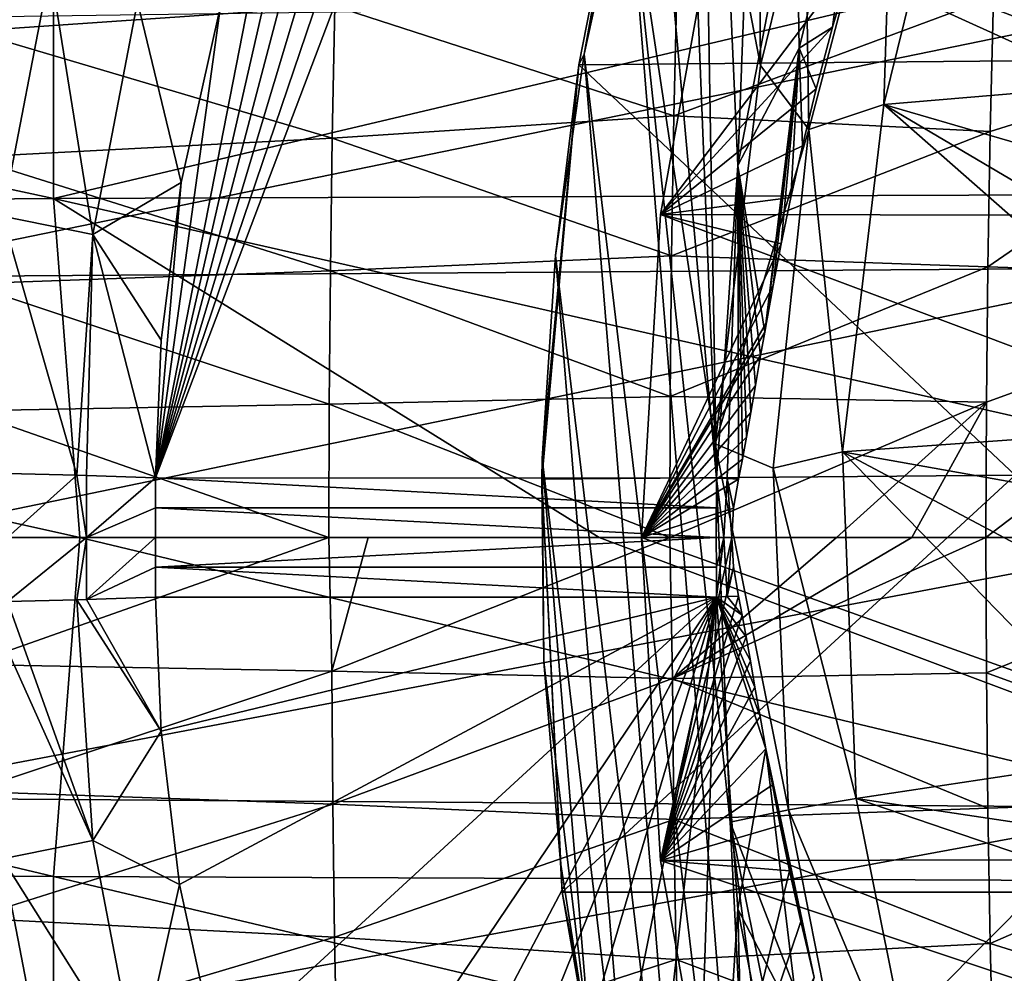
# Model space of a CAD drawing. Header units: metres. Extents: x -35 to 77, y -25 to 25.
# Tile 35 of 256: x -4.22 to -0.76, y -1.53 to 1.82. Entities that reach past the tile are written whole.
import ezdxf

# ---------------------------------------------------------------- set-up
doc = ezdxf.new("R2010")
doc.units = ezdxf.units.M
doc.layers.add('solid_500435', color=7, linetype='CONTINUOUS')

msp = doc.modelspace()

# ---------------------------------------------------------------- linework, layer by layer
at = {"layer": 'solid_500435'}
for points in [[(-1.694014, 1.308831, 7.302399), (-1.847077, 4.739595, 7.328413), (-1.553446, 5.018558, 7.024451)], [(-1.48871, 2.36527, 7.057972), (-1.694014, 1.308831, 7.302399), (-1.553446, 5.018558, 7.024451)], [(-1.768649, 0.209147, 7.417758), (-2.147531, 4.415967, 7.640851), (-1.847077, 4.739595, 7.328413)], [(-1.694014, 1.308831, 7.302399), (-1.768649, 0.209147, 7.417758), (-1.847077, 4.739595, 7.328413)], [(-3.742846, 0.209419, 9.391945), (-2.437417, 4.055665, 7.944079), (-2.147531, 4.415967, 7.640851)], [(-1.768649, 0.209147, 7.417758), (-3.742846, 0.209419, 9.391945), (-2.147531, 4.415967, 7.640851)], [(-3.742846, 0.209419, 9.391945), (-2.702961, 3.67557, 8.223701), (-2.437417, 4.055665, 7.944079)], [(-3.742846, 0.209419, 9.391945), (-2.932819, 3.291056, 8.467797), (-2.702961, 3.67557, 8.223701)], [(-1.614718, 1.660235, 6.564899), (-1.881257, 3.050038, 6.831438), (-1.631554, 3.678343, 6.581735)], [(-1.457005, 2.29934, 6.407186), (-1.614718, 1.660235, 6.564899), (-1.631554, 3.678343, 6.581735)], [(-3.742846, 0.209419, 9.391945), (-3.124953, 2.915774, 8.673829), (-2.932819, 3.291056, 8.467797)], [(-2.113412, 2.373111, 7.947477), (-0.585974, 1.677829, 9.751055), (-0.255199, 3.071684, 9.42028)], [(-1.773487, 0.329236, 6.723668), (-2.083113, 2.388151, 7.033294), (-1.881257, 3.050038, 6.831438)], [(-1.614718, 1.660235, 6.564899), (-1.773487, 0.329236, 6.723668), (-1.881257, 3.050038, 6.831438)], [(-3.742846, 0.209419, 9.391945), (-3.283876, 2.552253, 8.846213), (-3.124953, 2.915774, 8.673829)], [(0.447659, 1.81918, 17.937117), (0.56482, 2.716643, 17.819956), (-0.794728, 1.901844, 16.610983)], [(-1.245247, 2.673821, 6.827632), (-1.478581, 1.721171, 7.097289), (-1.48871, 2.36527, 7.057972)], [(-1.360352, 1.79496, 7.017206), (-1.478581, 1.721171, 7.097289), (-1.245247, 2.673821, 6.827632)], [(-1.29222, 2.028183, 6.949074), (-1.360352, 1.79496, 7.017206), (-1.245247, 2.673821, 6.827632)], [(-3.742846, 0.209419, 9.391945), (-3.514582, 1.868825, 9.102229), (-3.283876, 2.552253, 8.846213)], [(-1.147207, 2.563148, 6.145576), (-1.44434, 1.434872, 6.442708), (-1.457005, 2.29934, 6.407186)], [(-1.147207, 2.563148, 6.145576), (-1.18012, 1.522474, 6.319769), (-1.44434, 1.434872, 6.442708)], [(-1.147207, 2.563148, 6.145576), (-1.035519, 2.108391, 6.175168), (-1.18012, 1.522474, 6.319769)], [(-4.101823, 1.192151, -10.44893), (1.05015, 2.408566, -10.640828), (1.050993, 1.211408, -10.847936)], [(-4.101823, 1.192151, -10.44893), (-4.101542, 2.370153, -10.243403), (1.05015, 2.408566, -10.640828)], [(-9.178205, 2.283305, -9.79373), (-4.101542, 2.370153, -10.243403), (-4.101823, 1.192151, -10.44893)], [(-2.113412, 2.373111, 7.947477), (-2.235022, 1.699468, 7.185203), (-2.253906, 1.662826, 8.08797)], [(-2.113412, 2.373111, 7.947477), (-2.253906, 1.662826, 8.08797), (-0.585974, 1.677829, 9.751055)], [(-1.580331, -3.790331, 6.530511), (-2.235022, 1.699468, 7.185203), (-2.083113, 2.388151, 7.033294)], [(-2.113412, 2.373111, 7.947477), (-2.083113, 2.388151, 7.033294), (-2.235022, 1.699468, 7.185203)], [(-1.720608, -1.000803, 6.670788), (-1.580331, -3.790331, 6.530511), (-2.083113, 2.388151, 7.033294)], [(-1.773487, 0.329236, 6.723668), (-1.720608, -1.000803, 6.670788), (-2.083113, 2.388151, 7.033294)], [(-1.478581, 1.721171, 7.097289), (-1.694014, 1.308831, 7.302399), (-1.48871, 2.36527, 7.057972)], [(-1.44434, 1.434872, 6.442708), (-1.614718, 1.660235, 6.564899), (-1.457005, 2.29934, 6.407186)], [(-9.17805, 1.148401, -9.991255), (-9.178205, 2.283305, -9.79373), (-4.101823, 1.192151, -10.44893)], [(-3.11233, 1.869307, 14.419889), (-4.383406, 2.220549, 13.377066), (-4.392689, 1.780646, 13.482333)], [(-1.769442, 2.231214, 7.426296), (-1.965914, 1.136058, 7.622768), (-1.29222, 2.028183, 6.949074)], [(1.126963, 1.131588, 10.717075), (-1.965914, 1.136058, 7.622768), (-1.769442, 2.231214, 7.426296)], [(1.126963, 1.131588, 10.717075), (-1.769442, 2.231214, 7.426296), (1.324062, 2.232309, 10.519977)], [(-4.447593, 2.102634, 9.517247), (-4.113468, 2.001279, 9.464608), (-4.280767, 1.129999, 9.664173)], [(-1.18012, 1.522474, 6.319769), (-1.035519, 2.108391, 6.175168), (-0.123334, 1.61203, 5.997134)], [(-1.035519, 2.108391, 6.175168), (0.20068, 1.893316, 5.83983), (-0.123334, 1.61203, 5.997134)], [(-1.965914, 1.136058, 7.622768), (-1.360352, 1.79496, 7.017206), (-1.29222, 2.028183, 6.949074)], [(-4.280767, 1.129999, 9.664173), (-4.113468, 2.001279, 9.464608), (-3.963784, 1.065598, 9.522548)], [(-4.113468, 2.001279, 9.464608), (-3.806553, 1.884285, 9.334999), (-3.963784, 1.065598, 9.522548)], [(-1.919117, 1.483468, 15.54583), (-1.907799, 1.972742, 15.452391), (-3.11233, 1.869307, 14.419889)], [(-1.919117, 1.483468, 15.54583), (-0.794728, 1.901844, 16.610983), (-1.907799, 1.972742, 15.452391)], [(-4.88391, 1.823077, -7.312884), (-4.88274, 0.915479, -7.483496), (-0.141243, 1.888648, -7.687071)], [(-4.88274, 0.915479, -7.483496), (-0.139141, 0.948923, -7.864017), (-0.141243, 1.888648, -7.687071)], [(-3.963784, 1.065598, 9.522548), (-3.806553, 1.884285, 9.334999), (-3.652935, 1.249144, 9.263531)], [(-3.806553, 1.884285, 9.334999), (-3.514582, 1.868825, 9.102229), (-3.652935, 1.249144, 9.263531)], [(-1.919117, 1.483468, 15.54583), (-0.806391, 1.427467, 16.693401), (-0.794728, 1.901844, 16.610983)], [(0.447659, 1.81918, 17.937117), (-0.794728, 1.901844, 16.610983), (-0.806391, 1.427467, 16.693401)], [(-3.12128, 1.404967, 14.507675), (-3.11233, 1.869307, 14.419889), (-4.392689, 1.780646, 13.482333)], [(-3.742846, 0.209419, 9.391945), (-3.652935, 1.249144, 9.263531), (-3.514582, 1.868825, 9.102229)], [(-1.919117, 1.483468, 15.54583), (-3.11233, 1.869307, 14.419889), (-3.12128, 1.404967, 14.507675)], [(0.447659, 1.81918, 17.937117), (-0.806391, 1.427467, 16.693401), (-0.814516, 0.952175, 16.752283)], [(0.377111, 0.912021, 18.007666), (0.447659, 1.81918, 17.937117), (-0.814516, 0.952175, 16.752283)], [(-3.12128, 1.404967, 14.507675), (-4.392689, 1.780646, 13.482333), (-4.399679, 1.337575, 13.564584)], [(-1.965914, 1.136058, 7.622768), (-1.417984, 1.577852, 7.074838), (-1.360352, 1.79496, 7.017206)], [(-1.360352, 1.79496, 7.017206), (-1.417984, 1.577852, 7.074838), (-1.478581, 1.721171, 7.097289)], [(-1.838683, -3.168733, 6.788864), (-2.334925, 0.992428, 7.285106), (-2.235022, 1.699468, 7.185203)], [(-2.253906, 1.662826, 8.08797), (-2.235022, 1.699468, 7.185203), (-2.334925, 0.992428, 7.285106)], [(-1.580331, -3.790331, 6.530511), (-1.838683, -3.168733, 6.788864), (-2.235022, 1.699468, 7.185203)], [(-1.478581, 1.721171, 7.097289), (-1.599442, 0.722475, 7.256296), (-1.694014, 1.308831, 7.302399)], [(-1.593378, 0.756216, 7.250232), (-1.599442, 0.722475, 7.256296), (-1.478581, 1.721171, 7.097289)], [(-1.569303, 0.886495, 7.226157), (-1.593378, 0.756216, 7.250232), (-1.478581, 1.721171, 7.097289)], [(-1.540932, 1.032431, 7.197786), (-1.569303, 0.886495, 7.226157), (-1.478581, 1.721171, 7.097289)], [(-1.507056, 1.195923, 7.16391), (-1.540932, 1.032431, 7.197786), (-1.478581, 1.721171, 7.097289)], [(-1.466463, 1.377898, 7.123317), (-1.507056, 1.195923, 7.16391), (-1.478581, 1.721171, 7.097289)], [(-1.417984, 1.577852, 7.074838), (-1.466463, 1.377898, 7.123317), (-1.478581, 1.721171, 7.097289)], [(-2.253906, 1.662826, 8.08797), (-2.381849, 0.277502, 7.332029), (-2.383899, 0.205381, 8.21797)], [(-2.253906, 1.662826, 8.08797), (-2.383899, 0.205381, 8.21797), (-0.718111, 0.219495, 9.883192)], [(-2.253906, 1.662826, 8.08797), (-2.334925, 0.992428, 7.285106), (-2.381849, 0.277502, 7.332029)], [(-2.253906, 1.662826, 8.08797), (-0.718111, 0.219495, 9.883192), (-0.585974, 1.677829, 9.751055)], [(-1.44434, 1.434872, 6.442708), (-1.773487, 0.329236, 6.723668), (-1.614718, 1.660235, 6.564899)], [(-1.18012, 1.522474, 6.319769), (-0.123334, 1.61203, 5.997134), (0.012303, 1.175417, 6.028636)], [(-1.965914, 1.136058, 7.622768), (-1.466463, 1.377898, 7.123317), (-1.417984, 1.577852, 7.074838)], [(-1.44434, 1.434872, 6.442708), (-1.18012, 1.522474, 6.319769), (-1.325729, 0.301995, 6.465378)], [(-1.325729, 0.301995, 6.465378), (-1.18012, 1.522474, 6.319769), (0.096108, 0.401959, 6.078818)], [(-1.18012, 1.522474, 6.319769), (0.129919, 0.75093, 6.045007), (0.096108, 0.401959, 6.078818)], [(-1.18012, 1.522474, 6.319769), (0.012303, 1.175417, 6.028636), (0.129919, 0.75093, 6.045007)], [(-1.927112, 0.990812, 15.612907), (-1.919117, 1.483468, 15.54583), (-3.12128, 1.404967, 14.507675)], [(-1.927112, 0.990812, 15.612907), (-0.806391, 1.427467, 16.693401), (-1.919117, 1.483468, 15.54583)], [(-1.927112, 0.990812, 15.612907), (-0.814516, 0.952175, 16.752283), (-0.806391, 1.427467, 16.693401)], [(-1.44434, 1.434872, 6.442708), (-1.569105, 0.243885, 6.567473), (-1.773487, 0.329236, 6.723668)], [(-1.44434, 1.434872, 6.442708), (-1.325729, 0.301995, 6.465378), (-1.569105, 0.243885, 6.567473)], [(-3.127542, 0.937893, 14.570681), (-3.12128, 1.404967, 14.507675), (-4.399679, 1.337575, 13.564584)], [(-1.927112, 0.990812, 15.612907), (-3.12128, 1.404967, 14.507675), (-3.127542, 0.937893, 14.570681)], [(-1.965914, 1.136058, 7.622768), (-1.507056, 1.195923, 7.16391), (-1.466463, 1.377898, 7.123317)], [(-3.127542, 0.937893, 14.570681), (-4.399679, 1.337575, 13.564584), (-4.404504, 0.892402, 13.623597)], [(-1.730973, 0.207572, 7.382046), (-1.768649, 0.209147, 7.417758), (-1.694014, 1.308831, 7.302399)], [(-1.730973, 0.207572, 7.382046), (-1.694014, 1.308831, 7.302399), (-1.691518, 0.205803, 7.348372)], [(-1.678027, 0.275403, 7.334881), (-1.691518, 0.205803, 7.348372), (-1.694014, 1.308831, 7.302399)], [(-1.663903, 0.353158, 7.320757), (-1.678027, 0.275403, 7.334881), (-1.694014, 1.308831, 7.302399)], [(-1.648794, 0.439477, 7.305648), (-1.663903, 0.353158, 7.320757), (-1.694014, 1.308831, 7.302399)], [(-1.632352, 0.534703, 7.289206), (-1.648794, 0.439477, 7.305648), (-1.694014, 1.308831, 7.302399)], [(-1.614103, 0.639672, 7.270958), (-1.632352, 0.534703, 7.289206), (-1.694014, 1.308831, 7.302399)], [(-1.599442, 0.722475, 7.256296), (-1.614103, 0.639672, 7.270958), (-1.694014, 1.308831, 7.302399)], [(-3.963784, 1.065598, 9.522548), (-3.652935, 1.249144, 9.263531), (-3.722308, 0.694659, 9.353436)], [(-3.742846, 0.209419, 9.391945), (-3.722308, 0.694659, 9.353436), (-3.652935, 1.249144, 9.263531)], [(-9.17805, 1.148401, -9.991255), (-4.101823, 1.192151, -10.44893), (-4.008739, 0, -10.525975)], [(-4.101823, 1.192151, -10.44893), (1.050993, 1.211408, -10.847936), (1.160979, 0, -10.925373)], [(-4.101823, 1.192151, -10.44893), (1.160979, 0, -10.925373), (-2.181272, 0, -10.675035)], [(-4.101823, 1.192151, -10.44893), (-2.181272, 0, -10.675035), (-4.008739, 0, -10.525975)], [(-1.965914, 1.136058, 7.622768), (-1.540932, 1.032431, 7.197786), (-1.507056, 1.195923, 7.16391)], [(-9.17805, 1.148401, -9.991255), (-4.008739, 0, -10.525975), (-9.119394, 0, -10.06352)], [(-4.280767, 1.129999, 9.664173), (-3.963784, 1.065598, 9.522548), (-4.019821, 0.219091, 9.609933)], [(-4.263851, 0.224728, 9.730286), (-4.280767, 1.129999, 9.664173), (-4.019821, 0.219091, 9.609933)], [(-1.965914, 1.136058, 7.622768), (-2.032932, 0, 7.689786), (-1.540932, 1.032431, 7.197786)], [(-1.965914, 1.136058, 7.622768), (1.06066, 0, 10.783379), (-2.032932, 0, 7.689786)], [(1.126963, 1.131588, 10.717075), (1.06066, 0, 10.783379), (-1.965914, 1.136058, 7.622768)], [(-3.985618, 0.218112, 9.588371), (-4.019821, 0.219091, 9.609933), (-3.963784, 1.065598, 9.522548)], [(-3.985618, 0.218112, 9.588371), (-3.963784, 1.065598, 9.522548), (-3.742846, 0.209419, 9.391945)], [(-3.963784, 1.065598, 9.522548), (-3.722308, 0.694659, 9.353436), (-3.742846, 0.209419, 9.391945)], [(-2.032932, 0, 7.689786), (-1.569303, 0.886495, 7.226157), (-1.540932, 1.032431, 7.197786)], [(-1.931873, 0.495938, 15.65333), (-1.927112, 0.990812, 15.612907), (-3.127542, 0.937893, 14.570681)], [(-2.048816, -2.515105, 6.998997), (-2.381849, 0.277502, 7.332029), (-2.334925, 0.992428, 7.285106)], [(-1.838683, -3.168733, 6.788864), (-2.048816, -2.515105, 6.998997), (-2.334925, 0.992428, 7.285106)], [(-1.931873, 0.495938, 15.65333), (-0.814516, 0.952175, 16.752283), (-1.927112, 0.990812, 15.612907)], [(-4.88274, 0.915479, -7.483496), (-4.719772, 0, -7.554943), (-0.139141, 0.948923, -7.864017)], [(-4.719772, 0, -7.554943), (-0.05661, 0, -7.929568), (-0.139141, 0.948923, -7.864017)], [(-3.13123, 0.469199, 14.608645), (-3.127542, 0.937893, 14.570681), (-4.404504, 0.892402, 13.623597)], [(-1.931873, 0.495938, 15.65333), (-3.127542, 0.937893, 14.570681), (-3.13123, 0.469199, 14.608645)], [(-1.931873, 0.495938, 15.65333), (-0.819375, 0.476081, 16.787558), (-0.814516, 0.952175, 16.752283)], [(0.377111, 0.912021, 18.007666), (-0.814516, 0.952175, 16.752283), (-0.819375, 0.476081, 16.787558)], [(0.377111, 0.912021, 18.007666), (-0.821008, 0, 16.799274), (0.353553, 0, 18.031223)], [(0.377111, 0.912021, 18.007666), (-0.819375, 0.476081, 16.787558), (-0.821008, 0, 16.799274)], [(-3.13123, 0.469199, 14.608645), (-4.404504, 0.892402, 13.623597), (-4.407293, 0.446193, 13.659153)], [(-2.032932, 0, 7.689786), (-1.593378, 0.756216, 7.250232), (-1.569303, 0.886495, 7.226157)], [(-2.032932, 0, 7.689786), (-1.599442, 0.722475, 7.256296), (-1.593378, 0.756216, 7.250232)], [(-2.032932, 0, 7.689786), (-1.614103, 0.639672, 7.270958), (-1.599442, 0.722475, 7.256296)], [(-2.032932, 0, 7.689786), (-1.632352, 0.534703, 7.289206), (-1.614103, 0.639672, 7.270958)], [(-2.032932, 0, 7.689786), (-1.648794, 0.439477, 7.305648), (-1.632352, 0.534703, 7.289206)], [(-1.931873, 0.495938, 15.65333), (-3.13123, 0.469199, 14.608645), (-1.933494, -0.000007, 15.6668)], [(-1.931873, 0.495938, 15.65333), (-1.933494, -0.000007, 15.6668), (-0.819375, 0.476081, 16.787558)], [(-3.13123, 0.469199, 14.608645), (-4.407293, 0.446193, 13.659153), (-3.132452, -0.000004, 14.621312)], [(-3.13123, 0.469199, 14.608645), (-3.132452, -0.000004, 14.621312), (-1.933494, -0.000007, 15.6668)], [(-1.347396, -0.000002, 16.241529), (-0.819375, 0.476081, 16.787558), (-1.933494, -0.000007, 15.6668)], [(-1.081588, -0.000006, 16.517935), (-0.819375, 0.476081, 16.787558), (-1.347396, -0.000002, 16.241529)], [(-1.081588, -0.000006, 16.517935), (-0.821008, 0, 16.799274), (-0.819375, 0.476081, 16.787558)], [(-4.407293, 0.446193, 13.659153), (-4.408175, 0.000006, 13.67103), (-3.132452, -0.000004, 14.621312)], [(-2.032932, 0, 7.689786), (-1.663903, 0.353158, 7.320757), (-1.648794, 0.439477, 7.305648)], [(-1.325729, 0.301995, 6.465378), (0.096108, 0.401959, 6.078818), (0.082847, 0.050227, 6.092079)], [(-2.032932, 0, 7.689786), (-1.678027, 0.275403, 7.334881), (-1.663903, 0.353158, 7.320757)], [(-1.516049, -0.957761, 6.514418), (-1.720608, -1.000803, 6.670788), (-1.773487, 0.329236, 6.723668)], [(-1.569105, 0.243885, 6.567473), (-1.516049, -0.957761, 6.514418), (-1.773487, 0.329236, 6.723668)], [(-2.383899, 0.205381, 8.21797), (-2.381849, 0.277502, 7.332029), (-2.376154, -0.436523, 7.326334)], [(-2.20903, -1.837926, 7.159211), (-2.376154, -0.436523, 7.326334), (-2.381849, 0.277502, 7.332029)], [(-2.048816, -2.515105, 6.998997), (-2.20903, -1.837926, 7.159211), (-2.381849, 0.277502, 7.332029)], [(-1.569105, 0.243885, 6.567473), (-1.325729, 0.301995, 6.465378), (-1.277243, -0.917652, 6.416893)], [(-1.325729, 0.301995, 6.465378), (0.082847, 0.050227, 6.092079), (-0.090885, -0.354305, 6.131415)], [(-1.325729, 0.301995, 6.465378), (-0.090885, -0.354305, 6.131415), (-0.283229, -0.768121, 6.157029)], [(-1.277243, -0.917652, 6.416893), (-1.325729, 0.301995, 6.465378), (-0.283229, -0.768121, 6.157029)], [(-2.032932, 0, 7.689786), (-1.691518, 0.205803, 7.348372), (-1.678027, 0.275403, 7.334881)], [(-1.569105, 0.243885, 6.567473), (-1.277243, -0.917652, 6.416893), (-1.516049, -0.957761, 6.514418)], [(-4.263947, 0.000085, 9.734702), (-4.263851, 0.224728, 9.730286), (-4.019821, 0.219091, 9.609933)], [(-3.985594, 0.000049, 9.592515), (-4.263947, 0.000085, 9.734702), (-4.019821, 0.219091, 9.609933)], [(-3.985594, 0.000049, 9.592515), (-4.019821, 0.219091, 9.609933), (-3.985618, 0.218112, 9.588371)], [(-3.985594, 0.000049, 9.592515), (-3.985618, 0.218112, 9.588371), (-3.742846, 0.209419, 9.391945)], [(-3.985594, 0.000049, 9.592515), (-3.742846, 0.209419, 9.391945), (-3.74278, 0.104084, 9.394799)], [(-1.769436, 0.104717, 7.421443), (-3.742846, 0.209419, 9.391945), (-1.768649, 0.209147, 7.417758)], [(-1.769436, 0.104717, 7.421443), (-3.74278, 0.104084, 9.394799), (-3.742846, 0.209419, 9.391945)], [(-2.383899, 0.205381, 8.21797), (-2.312041, -1.247273, 8.146105), (-0.718111, 0.219495, 9.883192)], [(-2.312041, -1.247273, 8.146105), (-0.646532, -1.247273, 9.811614), (-0.718111, 0.219495, 9.883192)], [(-1.769436, 0.104717, 7.421443), (-1.768649, 0.209147, 7.417758), (-1.769706, 0, 7.422682)], [(-1.743038, 0, 7.396984), (-1.769706, 0, 7.422682), (-1.768649, 0.209147, 7.417758)], [(-1.730973, 0.207572, 7.382046), (-1.743038, 0, 7.396984), (-1.768649, 0.209147, 7.417758)], [(-2.383899, 0.205381, 8.21797), (-2.376154, -0.436523, 7.326334), (-2.318195, -1.143333, 7.268376)], [(-2.383899, 0.205381, 8.21797), (-2.318195, -1.143333, 7.268376), (-2.312041, -1.247273, 8.146105)], [(-2.032932, 0, 7.689786), (-1.708632, 0.10373, 7.365486), (-1.691518, 0.205803, 7.348372)], [(-1.730973, 0.207572, 7.382046), (-1.715436, 0.000001, 7.37229), (-1.743038, 0, 7.396984)], [(-1.730973, 0.207572, 7.382046), (-1.708632, 0.10373, 7.365486), (-1.715436, 0.000001, 7.37229)], [(-1.730973, 0.207572, 7.382046), (-1.691518, 0.205803, 7.348372), (-1.708632, 0.10373, 7.365486)], [(-3.985594, 0.000049, 9.592515), (-3.74278, 0.104084, 9.394799), (-3.742752, 0.000006, 9.395728)], [(-1.769436, 0.104717, 7.421443), (-1.769706, 0, 7.422682), (-3.74278, 0.104084, 9.394799)], [(-1.769706, 0, 7.422682), (-3.742752, 0.000006, 9.395728), (-3.74278, 0.104084, 9.394799)], [(-2.032932, 0, 7.689786), (-1.715436, 0.000001, 7.37229), (-1.708632, 0.10373, 7.365486)], [(-4.88274, -0.915479, -7.483496), (-0.05661, 0, -7.929568), (-4.719772, 0, -7.554943)], [(-4.88274, -0.915479, -7.483496), (-0.139141, -0.948923, -7.864017), (-0.05661, 0, -7.929568)], [(-3.132452, -0.000004, 14.621312), (-4.408175, 0.000006, 13.67103), (-4.398119, -0.446673, 13.665431)], [(-4.263851, -0.224727, 9.730286), (-4.263947, 0.000085, 9.734702), (-3.985594, 0.000049, 9.592515)], [(-4.019821, -0.219091, 9.609933), (-4.263851, -0.224727, 9.730286), (-3.985594, 0.000049, 9.592515)], [(-3.985618, -0.218112, 9.588371), (-4.019821, -0.219091, 9.609933), (-3.985594, 0.000049, 9.592515)], [(-4.008739, 0, -10.525975), (-2.181272, 0, -10.675035), (1.050993, -1.211408, -10.847936)], [(-3.985618, -0.218112, 9.588371), (-3.985594, 0.000049, 9.592515), (-3.742752, 0.000006, 9.395728)], [(-3.985618, -0.218112, 9.588371), (-3.742752, 0.000006, 9.395728), (-3.74278, -0.104082, 9.394799)], [(-1.769706, 0, 7.422682), (-3.74278, -0.104082, 9.394799), (-3.742752, 0.000006, 9.395728)], [(-2.181272, 0, -10.675035), (1.160979, 0, -10.925373), (1.050993, -1.211408, -10.847936)], [(-1.965914, -1.136058, 7.622768), (-1.715436, 0.000001, 7.37229), (-2.032932, 0, 7.689786)], [(-2.032932, 0, 7.689786), (1.06066, 0, 10.783379), (1.126963, -1.131588, 10.717075)], [(-1.965914, -1.136058, 7.622768), (-2.032932, 0, 7.689786), (1.126963, -1.131588, 10.717075)], [(-1.965914, -1.136058, 7.622768), (-1.708651, -0.103573, 7.365506), (-1.715436, 0.000001, 7.37229)], [(-1.730967, -0.207572, 7.382052), (-1.743038, 0, 7.396984), (-1.715436, 0.000001, 7.37229)], [(-1.708651, -0.103573, 7.365506), (-1.730967, -0.207572, 7.382052), (-1.715436, 0.000001, 7.37229)], [(-0.821008, 0, 16.799274), (-0.819375, -0.476081, 16.787558), (0.353553, 0, 18.031223)], [(-0.819375, -0.476081, 16.787558), (0.377111, -0.912021, 18.007666), (0.353553, 0, 18.031223)], [(-9.17805, -1.148401, -9.991255), (-9.119394, 0, -10.06352), (-4.101823, -1.192151, -10.44893)], [(-9.119394, 0, -10.06352), (-4.008739, 0, -10.525975), (-4.101823, -1.192151, -10.44893)], [(-3.122567, -0.469361, 14.615627), (-3.132452, -0.000004, 14.621312), (-4.398119, -0.446673, 13.665431)], [(-4.101823, -1.192151, -10.44893), (-4.008739, 0, -10.525975), (1.050993, -1.211408, -10.847936)], [(-1.769706, 0, 7.422682), (-1.769436, -0.104726, 7.421442), (-3.74278, -0.104082, 9.394799)], [(-1.933494, -0.000007, 15.6668), (-3.132452, -0.000004, 14.621312), (-2.994298, -0.000005, 14.733709)], [(-2.994298, -0.000005, 14.733709), (-3.132452, -0.000004, 14.621312), (-3.122567, -0.469361, 14.615627)], [(-1.933494, -0.000007, 15.6668), (-2.994298, -0.000005, 14.733709), (-3.122567, -0.469361, 14.615627)], [(-1.923774, -0.496143, 15.660956), (-1.933494, -0.000007, 15.6668), (-3.122567, -0.469361, 14.615627)], [(-1.347396, -0.000002, 16.241529), (-1.933494, -0.000007, 15.6668), (-1.923774, -0.496143, 15.660956)], [(-1.923774, -0.496143, 15.660956), (-0.819375, -0.476081, 16.787558), (-0.821008, 0, 16.799274)], [(-1.081588, -0.000006, 16.517935), (-1.923774, -0.496143, 15.660956), (-0.821008, 0, 16.799274)], [(-1.081588, -0.000006, 16.517935), (-1.347396, -0.000002, 16.241529), (-1.923774, -0.496143, 15.660956)], [(-1.743038, 0, 7.396984), (-1.769436, -0.104726, 7.421442), (-1.769706, 0, 7.422682)], [(-1.743038, 0, 7.396984), (-1.768643, -0.209198, 7.41775), (-1.769436, -0.104726, 7.421442)], [(-1.730967, -0.207572, 7.382052), (-1.768643, -0.209198, 7.41775), (-1.743038, 0, 7.396984)], [(-1.965914, -1.136058, 7.622768), (-1.691517, -0.205803, 7.348371), (-1.708651, -0.103573, 7.365506)], [(-1.708651, -0.103573, 7.365506), (-1.691517, -0.205803, 7.348371), (-1.730967, -0.207572, 7.382052)], [(-3.985618, -0.218112, 9.588371), (-3.74278, -0.104082, 9.394799), (-3.742846, -0.209416, 9.391945)], [(-3.74278, -0.104082, 9.394799), (-1.768643, -0.209198, 7.41775), (-3.742846, -0.209416, 9.391945)], [(-1.769436, -0.104726, 7.421442), (-1.768643, -0.209198, 7.41775), (-3.74278, -0.104082, 9.394799)], [(-1.965914, -1.136058, 7.622768), (-1.678373, -0.273528, 7.335227), (-1.691517, -0.205803, 7.348371)], [(-1.678373, -0.273528, 7.335227), (-1.768643, -0.209198, 7.41775), (-1.730967, -0.207572, 7.382052)], [(-1.678373, -0.273528, 7.335227), (-1.730967, -0.207572, 7.382052), (-1.691517, -0.205803, 7.348371)], [(-3.963786, -1.065583, 9.522551), (-4.340564, -0.22607, 9.757444), (-4.263851, -0.224727, 9.730286)], [(-4.28077, -1.12999, 9.664175), (-4.340564, -0.22607, 9.757444), (-3.963786, -1.065583, 9.522551)], [(-3.963786, -1.065583, 9.522551), (-4.263851, -0.224727, 9.730286), (-4.019821, -0.219091, 9.609933)], [(-3.985618, -0.218112, 9.588371), (-3.723396, -0.681072, 9.355028), (-4.019821, -0.219091, 9.609933)], [(-3.963786, -1.065583, 9.522551), (-4.019821, -0.219091, 9.609933), (-3.723396, -0.681072, 9.355028)], [(-3.985618, -0.218112, 9.588371), (-3.742846, -0.209416, 9.391945), (-3.723396, -0.681072, 9.355028)], [(-3.723396, -0.681072, 9.355028), (-3.742846, -0.209416, 9.391945), (-1.768643, -0.209198, 7.41775)], [(-3.657759, -1.220413, 9.269419), (-3.723396, -0.681072, 9.355028), (-1.768643, -0.209198, 7.41775)], [(-3.526609, -1.824704, 9.11589), (-3.657759, -1.220413, 9.269419), (-1.768643, -0.209198, 7.41775)], [(-3.30804, -2.490993, 8.872646), (-3.526609, -1.824704, 9.11589), (-1.768643, -0.209198, 7.41775)], [(-3.158542, -2.843615, 8.71009), (-3.30804, -2.490993, 8.872646), (-1.768643, -0.209198, 7.41775)], [(-2.979043, -3.206038, 8.51717), (-3.158542, -2.843615, 8.71009), (-1.768643, -0.209198, 7.41775)], [(-2.766849, -3.575049, 8.29131), (-2.979043, -3.206038, 8.51717), (-1.768643, -0.209198, 7.41775)], [(-2.514502, -3.95102, 8.02504), (-2.766849, -3.575049, 8.29131), (-1.768643, -0.209198, 7.41775)], [(-2.227331, -4.32167, 7.724144), (-2.514502, -3.95102, 8.02504), (-1.768643, -0.209198, 7.41775)], [(-1.913185, -4.671844, 7.397029), (-2.227331, -4.32167, 7.724144), (-1.768643, -0.209198, 7.41775)], [(-1.694274, -1.307216, 7.302719), (-1.913185, -4.671844, 7.397029), (-1.768643, -0.209198, 7.41775)], [(-1.59575, -0.743012, 7.252604), (-1.694274, -1.307216, 7.302719), (-1.768643, -0.209198, 7.41775)], [(-1.615919, -0.629255, 7.272774), (-1.59575, -0.743012, 7.252604), (-1.768643, -0.209198, 7.41775)], [(-1.633728, -0.526678, 7.290582), (-1.615919, -0.629255, 7.272774), (-1.768643, -0.209198, 7.41775)], [(-1.649808, -0.433586, 7.306663), (-1.633728, -0.526678, 7.290582), (-1.768643, -0.209198, 7.41775)], [(-1.66458, -0.349315, 7.321434), (-1.649808, -0.433586, 7.306663), (-1.768643, -0.209198, 7.41775)], [(-1.678373, -0.273528, 7.335227), (-1.66458, -0.349315, 7.321434), (-1.768643, -0.209198, 7.41775)], [(-1.965914, -1.136058, 7.622768), (-1.66458, -0.349315, 7.321434), (-1.678373, -0.273528, 7.335227)], [(-1.965914, -1.136058, 7.622768), (-1.649808, -0.433586, 7.306663), (-1.66458, -0.349315, 7.321434)], [(-3.122567, -0.469361, 14.615627), (-4.398119, -0.446673, 13.665431), (-4.39532, -0.893363, 13.629806)], [(-2.20903, -1.837926, 7.159211), (-2.318195, -1.143333, 7.268376), (-2.376154, -0.436523, 7.326334)], [(-1.965914, -1.136058, 7.622768), (-1.633728, -0.526678, 7.290582), (-1.649808, -0.433586, 7.306663)], [(-3.118874, -0.938219, 14.577647), (-3.122567, -0.469361, 14.615627), (-4.39532, -0.893363, 13.629806)], [(-1.923774, -0.496143, 15.660956), (-3.122567, -0.469361, 14.615627), (-3.118874, -0.938219, 14.577647)], [(-1.923774, -0.496143, 15.660956), (-0.814516, -0.952175, 16.752283), (-0.819375, -0.476081, 16.787558)], [(-0.819375, -0.476081, 16.787558), (-0.814516, -0.952175, 16.752283), (0.377111, -0.912021, 18.007666)], [(-1.919004, -0.99122, 15.620516), (-1.923774, -0.496143, 15.660956), (-3.118874, -0.938219, 14.577647)], [(-1.919004, -0.99122, 15.620516), (-0.814516, -0.952175, 16.752283), (-1.923774, -0.496143, 15.660956)], [(-1.965914, -1.136058, 7.622768), (-1.615919, -0.629255, 7.272774), (-1.633728, -0.526678, 7.290582)], [(-1.965914, -1.136058, 7.622768), (-1.59575, -0.743012, 7.252604), (-1.615919, -0.629255, 7.272774)], [(-3.963786, -1.065583, 9.522551), (-3.723396, -0.681072, 9.355028), (-3.657759, -1.220413, 9.269419)], [(-1.965914, -1.136058, 7.622768), (-1.572381, -0.870125, 7.229235), (-1.59575, -0.743012, 7.252604)], [(-1.59575, -0.743012, 7.252604), (-1.478656, -1.720614, 7.097394), (-1.694274, -1.307216, 7.302719)], [(-1.425795, -1.546751, 7.082649), (-1.478656, -1.720614, 7.097394), (-1.59575, -0.743012, 7.252604)], [(-1.472809, -1.350406, 7.129663), (-1.425795, -1.546751, 7.082649), (-1.59575, -0.743012, 7.252604)], [(-1.512103, -1.172243, 7.168957), (-1.472809, -1.350406, 7.129663), (-1.59575, -0.743012, 7.252604)], [(-1.544893, -1.012538, 7.201747), (-1.512103, -1.172243, 7.168957), (-1.59575, -0.743012, 7.252604)], [(-1.572381, -0.870125, 7.229235), (-1.544893, -1.012538, 7.201747), (-1.59575, -0.743012, 7.252604)], [(-1.277243, -0.917652, 6.416893), (-0.283229, -0.768121, 6.157029), (-0.000372, -1.109207, 6.041219)], [(-3.118874, -0.938219, 14.577647), (-4.39532, -0.893363, 13.629806), (-4.390479, -1.339009, 13.570676)], [(-1.965914, -1.136058, 7.622768), (-1.544893, -1.012538, 7.201747), (-1.572381, -0.870125, 7.229235)], [(-4.88274, -0.915479, -7.483496), (-4.88391, -1.823077, -7.312884), (-0.139141, -0.948923, -7.864017)], [(-1.516049, -0.957761, 6.514418), (-1.277243, -0.917652, 6.416893), (-1.040313, -2.091917, 6.179963)], [(-1.277243, -0.917652, 6.416893), (-0.000372, -1.109207, 6.041219), (0.260711, -1.441242, 5.914215)], [(-1.040313, -2.091917, 6.179963), (-1.277243, -0.917652, 6.416893), (0.260711, -1.441242, 5.914215)], [(-0.814516, -0.952175, 16.752283), (-0.806391, -1.427467, 16.693401), (0.377111, -0.912021, 18.007666)], [(-0.806391, -1.427467, 16.693401), (0.447659, -1.81918, 17.937117), (0.377111, -0.912021, 18.007666)], [(-4.88391, -1.823077, -7.312884), (-0.141243, -1.888648, -7.687071), (-0.139141, -0.948923, -7.864017)], [(-3.1126, -1.405453, 14.514616), (-3.118874, -0.938219, 14.577647), (-4.390479, -1.339009, 13.570676)], [(-1.919004, -0.99122, 15.620516), (-3.118874, -0.938219, 14.577647), (-3.1126, -1.405453, 14.514616)], [(-1.919004, -0.99122, 15.620516), (-0.806391, -1.427467, 16.693401), (-0.814516, -0.952175, 16.752283)], [(-1.516049, -0.957761, 6.514418), (-1.287493, -2.117548, 6.285861), (-1.720608, -1.000803, 6.670788)], [(-1.516049, -0.957761, 6.514418), (-1.040313, -2.091917, 6.179963), (-1.287493, -2.117548, 6.285861)], [(-1.910997, -1.484074, 15.553408), (-1.919004, -0.99122, 15.620516), (-3.1126, -1.405453, 14.514616)], [(-1.910997, -1.484074, 15.553408), (-0.806391, -1.427467, 16.693401), (-1.919004, -0.99122, 15.620516)], [(-1.720608, -1.000803, 6.670788), (-1.277108, -4.370461, 6.227289), (-1.580331, -3.790331, 6.530511)], [(-1.462226, -2.281398, 6.412406), (-1.277108, -4.370461, 6.227289), (-1.720608, -1.000803, 6.670788)], [(-1.287493, -2.117548, 6.285861), (-1.462226, -2.281398, 6.412406), (-1.720608, -1.000803, 6.670788)], [(-1.965914, -1.136058, 7.622768), (-1.512103, -1.172243, 7.168957), (-1.544893, -1.012538, 7.201747)], [(-4.28077, -1.12999, 9.664175), (-3.963786, -1.065583, 9.522551), (-3.80656, -1.884267, 9.335007)], [(-3.80656, -1.884267, 9.335007), (-3.963786, -1.065583, 9.522551), (-3.657759, -1.220413, 9.269419)], [(-4.623816, -1.184752, 9.72746), (-4.28077, -1.12999, 9.664175), (-4.113477, -2.001262, 9.464617)], [(-4.113477, -2.001262, 9.464617), (-4.28077, -1.12999, 9.664175), (-3.80656, -1.884267, 9.335007)], [(-1.965914, -1.136058, 7.622768), (1.126963, -1.131588, 10.717075), (1.324062, -2.232309, 10.519977)], [(-1.769442, -2.231214, 7.426296), (-1.512103, -1.172243, 7.168957), (-1.965914, -1.136058, 7.622768)], [(-1.769442, -2.231214, 7.426296), (-1.965914, -1.136058, 7.622768), (1.324062, -2.232309, 10.519977)], [(-9.178205, -2.283305, -9.79373), (-9.17805, -1.148401, -9.991255), (-4.101542, -2.370153, -10.243403)], [(-9.17805, -1.148401, -9.991255), (-4.101823, -1.192151, -10.44893), (-4.101542, -2.370153, -10.243403)], [(-2.312041, -1.247273, 8.146105), (-2.318195, -1.143333, 7.268376), (-2.20903, -1.837926, 7.159211)], [(-1.769442, -2.231214, 7.426296), (-1.472809, -1.350406, 7.129663), (-1.512103, -1.172243, 7.168957)], [(-4.447603, -2.102617, 9.517256), (-4.623816, -1.184752, 9.72746), (-4.113477, -2.001262, 9.464617)], [(-4.101823, -1.192151, -10.44893), (1.050993, -1.211408, -10.847936), (1.05015, -2.408566, -10.640828)], [(-4.101542, -2.370153, -10.243403), (-4.101823, -1.192151, -10.44893), (1.05015, -2.408566, -10.640828)], [(-3.80656, -1.884267, 9.335007), (-3.657759, -1.220413, 9.269419), (-3.526609, -1.824704, 9.11589)], [(-2.043026, -2.652939, 7.877097), (-2.312041, -1.247273, 8.146105), (-2.20903, -1.837926, 7.159211)], [(-2.043026, -2.652939, 7.877097), (-0.646532, -1.247273, 9.811614), (-2.312041, -1.247273, 8.146105)], [(-2.043026, -2.652939, 7.877097), (-0.373989, -2.666109, 9.53907), (-0.646532, -1.247273, 9.811614)], [(-1.694274, -1.307216, 7.302719), (-1.601478, -4.97504, 7.074094), (-1.913185, -4.671844, 7.397029)], [(-1.694274, -1.307216, 7.302719), (-1.488541, -2.366229, 7.057768), (-1.601478, -4.97504, 7.074094)], [(-1.478656, -1.720614, 7.097394), (-1.488541, -2.366229, 7.057768), (-1.694274, -1.307216, 7.302719)], [(-3.1126, -1.405453, 14.514616), (-4.390479, -1.339009, 13.570676), (-4.383465, -1.782543, 13.488264)], [(-1.769442, -2.231214, 7.426296), (-1.425795, -1.546751, 7.082649), (-1.472809, -1.350406, 7.129663)], [(-3.103636, -1.869948, 14.426793), (-3.1126, -1.405453, 14.514616), (-4.383465, -1.782543, 13.488264)], [(-1.910997, -1.484074, 15.553408), (-3.1126, -1.405453, 14.514616), (-3.103636, -1.869948, 14.426793)], [(-1.910997, -1.484074, 15.553408), (-0.794728, -1.901844, 16.610983), (-0.806391, -1.427467, 16.693401)], [(-1.040313, -2.091917, 6.179963), (0.260711, -1.441242, 5.914215), (0.35481, -1.767368, 5.820116)], [(-0.806391, -1.427467, 16.693401), (-0.794728, -1.901844, 16.610983), (0.447659, -1.81918, 17.937117)], [(-1.89966, -1.973542, 15.459927), (-1.910997, -1.484074, 15.553408), (-3.103636, -1.869948, 14.426793)], [(-1.89966, -1.973542, 15.459927), (-0.794728, -1.901844, 16.610983), (-1.910997, -1.484074, 15.553408)]]:
    msp.add_3dface(points, dxfattribs=at)

doc.saveas('drawing.dxf')
